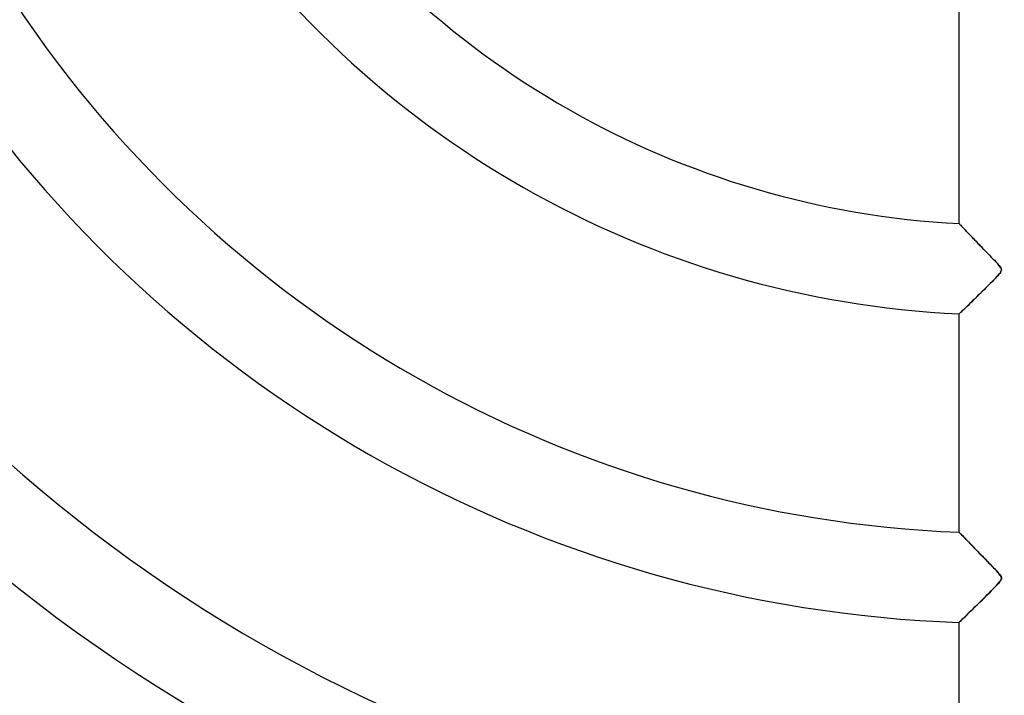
# Model space of a CAD drawing. Header units: millimetres. Extents: x -790 to 790, y -790 to 790.
# Tile 12 of 54: x -109 to 0, y -149 to -75. Entities that reach past the tile are written whole.
import ezdxf

# ---------------------------------------------------------------- set-up
doc = ezdxf.new("R2010")
doc.units = ezdxf.units.MM
doc.layers.add('HIDDEN', color=7, linetype='Continuous')
doc.layers.add('THICK', color=7, linetype='Continuous')

msp = doc.modelspace()

# ---------------------------------------------------------------- linework, layer by layer
at = {"layer": 'HIDDEN'}
for p, q in [((-5, -97.18), (-5, -73.02)), ((-5, -97.18), (-4.99, -97.19)), ((-4.99, -97.19), (-5, -97.18)), ((-4.99, -97.19), (-4.97, -97.21)), ((-4.97, -97.22), (-4.99, -97.19)), ((-4.97, -97.21), (-4.94, -97.25)), ((-4.93, -97.26), (-4.97, -97.22)), ((-4.94, -97.25), (-4.89, -97.3)), ((-4.88, -97.31), (-4.93, -97.26)), ((-4.89, -97.3), (-4.82, -97.37)), ((-4.81, -97.38), (-4.88, -97.31)), ((-4.82, -97.37), (-4.75, -97.45)), ((-4.73, -97.47), (-4.81, -97.38)), ((-4.75, -97.45), (-4.66, -97.54)), ((-4.63, -97.57), (-4.73, -97.47)), ((-4.66, -97.54), (-4.56, -97.64)), ((-4.53, -97.67), (-4.63, -97.57)), ((-4.56, -97.64), (-4.45, -97.76)), ((-4.42, -97.79), (-4.53, -97.67)), ((-4.45, -97.76), (-4.33, -97.88)), ((-4.3, -97.92), (-4.42, -97.79)), ((-4.33, -97.88), (-4.21, -98.01)), ((-4.17, -98.06), (-4.3, -97.92)), ((-4.21, -98.01), (-4.07, -98.16)), ((-4.03, -98.2), (-4.17, -98.06)), ((-4.07, -98.16), (-3.93, -98.3)), ((-3.89, -98.35), (-4.03, -98.2)), ((-3.93, -98.3), (-3.78, -98.46)), ((-3.73, -98.51), (-3.89, -98.35)), ((-3.78, -98.46), (-3.62, -98.62)), ((-3.57, -98.68), (-3.73, -98.51)), ((-3.62, -98.62), (-3.46, -98.79)), ((-3.4, -98.86), (-3.57, -98.68)), ((-3.46, -98.79), (-3.29, -98.97)), ((-3.22, -99.04), (-3.4, -98.86)), ((-3.29, -98.97), (-3.12, -99.14)), ((-3.04, -99.23), (-3.22, -99.04)), ((-3.12, -99.14), (-2.95, -99.33)), ((-2.85, -99.42), (-3.04, -99.23)), ((-2.95, -99.33), (-2.77, -99.51)), ((-2.66, -99.63), (-2.85, -99.42)), ((-2.77, -99.51), (-2.59, -99.7)), ((-2.46, -99.83), (-2.66, -99.63)), ((-2.59, -99.7), (-2.4, -99.89)), ((-2.26, -100.04), (-2.46, -99.83)), ((-2.4, -99.89), (-2.21, -100.09)), ((-2.07, -100.24), (-2.26, -100.04)), ((-2.21, -100.09), (-2.02, -100.29)), ((-1.88, -100.43), (-2.07, -100.24)), ((-2.02, -100.29), (-1.82, -100.49)), ((-1.7, -100.61), (-1.88, -100.43)), ((-1.82, -100.49), (-1.63, -100.69)), ((-1.53, -100.79), (-1.7, -100.61)), ((-1.63, -100.69), (-1.44, -100.88)), ((-1.37, -100.96), (-1.53, -100.79)), ((-1.44, -100.88), (-1.26, -101.07)), ((-1.22, -101.12), (-1.37, -100.96)), ((-1.26, -101.07), (-1.1, -101.24)), ((-1.08, -101.26), (-1.22, -101.12)), ((-1.1, -101.24), (-0.94, -101.41)), ((-0.95, -101.4), (-1.08, -101.26)), ((-0.83, -101.52), (-0.95, -101.4)), ((-0.94, -101.41), (-0.8, -101.56)), ((-0.73, -101.63), (-0.83, -101.52)), ((-0.8, -101.56), (-0.68, -101.7)), ((-0.64, -101.74), (-0.73, -101.63)), ((-0.68, -101.7), (-0.57, -101.82)), ((-0.56, -101.84), (-0.64, -101.74)), ((-0.57, -101.82), (-0.49, -101.93)), ((-0.48, -101.94), (-0.56, -101.84)), ((-0.49, -101.93), (-0.42, -102.03)), ((-0.41, -102.04), (-0.48, -101.94)), ((-0.42, -102.03), (-0.36, -102.13)), ((-0.36, -102.12), (-0.41, -102.04)), ((-0.33, -102.2), (-0.36, -102.12)), ((-0.36, -102.13), (-0.33, -102.22)), ((-0.34, -102.42), (-0.32, -102.34)), ((-0.32, -102.27), (-0.33, -102.2)), ((-0.33, -102.22), (-0.32, -102.31)), ((-0.32, -102.31), (-0.33, -102.39)), ((-0.32, -102.34), (-0.32, -102.27)), ((-1.17, -103.42), (-1.36, -103.61)), ((-1.26, -103.51), (-1.08, -103.33)), ((-1, -103.24), (-1.17, -103.42)), ((-1.08, -103.33), (-0.91, -103.15)), ((-0.85, -103.08), (-1, -103.24)), ((-0.91, -103.15), (-0.76, -102.99)), ((-0.72, -102.95), (-0.85, -103.08)), ((-0.76, -102.99), (-0.63, -102.84)), ((-0.61, -102.82), (-0.72, -102.95)), ((-0.63, -102.84), (-0.52, -102.71)), ((-0.51, -102.7), (-0.61, -102.82)), ((-0.52, -102.71), (-0.43, -102.59)), ((-0.43, -102.59), (-0.51, -102.7)), ((-0.37, -102.48), (-0.43, -102.59)), ((-0.43, -102.59), (-0.37, -102.5)), ((-0.33, -102.39), (-0.37, -102.48)), ((-0.37, -102.5), (-0.34, -102.42)), ((-2.23, -104.49), (-2.47, -104.72)), ((-2.33, -104.58), (-2.1, -104.36)), ((-2, -104.25), (-2.23, -104.49)), ((-2.1, -104.36), (-1.88, -104.13)), ((-1.77, -104.03), (-2, -104.25)), ((-1.88, -104.13), (-1.66, -103.92)), ((-1.56, -103.81), (-1.77, -104.03)), ((-1.66, -103.92), (-1.46, -103.71)), ((-1.36, -103.61), (-1.56, -103.81)), ((-1.46, -103.71), (-1.26, -103.51)), ((-3.34, -105.58), (-3.54, -105.77)), ((-3.49, -105.71), (-3.26, -105.5)), ((-3.14, -105.38), (-3.34, -105.58)), ((-3.26, -105.5), (-3.03, -105.27)), ((-2.92, -105.17), (-3.14, -105.38)), ((-3.03, -105.27), (-2.8, -105.04)), ((-2.7, -104.95), (-2.92, -105.17)), ((-2.8, -105.04), (-2.56, -104.81)), ((-2.47, -104.72), (-2.7, -104.95)), ((-2.56, -104.81), (-2.33, -104.58)), ((-4.51, -106.71), (-4.63, -106.82)), ((-4.57, -106.77), (-4.43, -106.63)), ((-4.38, -106.58), (-4.51, -106.71)), ((-4.43, -106.63), (-4.27, -106.47)), ((-4.23, -106.43), (-4.38, -106.58)), ((-4.27, -106.47), (-4.09, -106.3)), ((-4.07, -106.28), (-4.23, -106.43)), ((-4.09, -106.3), (-3.9, -106.12)), ((-3.91, -106.12), (-4.07, -106.28)), ((-3.73, -105.95), (-3.91, -106.12)), ((-3.9, -106.12), (-3.7, -105.92)), ((-3.54, -105.77), (-3.73, -105.95)), ((-3.7, -105.92), (-3.49, -105.71)), ((-4.99, -107.16), (-5, -107.17)), ((-5, -107.17), (-4.99, -107.16)), ((-5, -131.31), (-5, -107.17)), ((-4.96, -107.13), (-4.99, -107.16)), ((-4.99, -107.16), (-4.95, -107.13)), ((-4.9, -107.08), (-4.96, -107.13)), ((-4.95, -107.13), (-4.89, -107.07)), ((-4.83, -107.01), (-4.9, -107.08)), ((-4.89, -107.07), (-4.81, -106.99)), ((-4.74, -106.92), (-4.83, -107.01)), ((-4.81, -106.99), (-4.7, -106.89)), ((-4.63, -106.82), (-4.74, -106.92)), ((-4.7, -106.89), (-4.57, -106.77)), ((-5, -131.31), (-4.99, -131.32)), ((-4.99, -131.32), (-5, -131.31)), ((-4.99, -131.32), (-4.98, -131.34)), ((-4.97, -131.34), (-4.99, -131.32)), ((-4.98, -131.34), (-4.95, -131.37)), ((-4.94, -131.37), (-4.97, -131.34)), ((-4.95, -131.37), (-4.91, -131.41)), ((-4.9, -131.42), (-4.94, -131.37)), ((-4.91, -131.41), (-4.86, -131.47)), ((-4.84, -131.48), (-4.9, -131.42)), ((-4.86, -131.47), (-4.79, -131.53)), ((-4.78, -131.55), (-4.84, -131.48)), ((-4.79, -131.53), (-4.72, -131.61)), ((-4.7, -131.62), (-4.78, -131.55)), ((-4.72, -131.61), (-4.64, -131.69)), ((-4.62, -131.71), (-4.7, -131.62)), ((-4.64, -131.69), (-4.55, -131.79)), ((-4.52, -131.81), (-4.62, -131.71)), ((-4.55, -131.79), (-4.45, -131.89)), ((-4.42, -131.91), (-4.52, -131.81)), ((-4.45, -131.89), (-4.34, -132)), ((-4.31, -132.03), (-4.42, -131.91)), ((-4.34, -132), (-4.22, -132.12)), ((-4.2, -132.14), (-4.31, -132.03)), ((-4.22, -132.12), (-4.1, -132.25)), ((-4.08, -132.27), (-4.2, -132.14)), ((-4.1, -132.25), (-3.97, -132.38)), ((-3.95, -132.4), (-4.08, -132.27)), ((-3.97, -132.38), (-3.84, -132.52)), ((-3.82, -132.54), (-3.95, -132.4)), ((-3.84, -132.52), (-3.7, -132.66)), ((-3.68, -132.68), (-3.82, -132.54)), ((-3.7, -132.66), (-3.55, -132.81)), ((-3.53, -132.83), (-3.68, -132.68)), ((-3.55, -132.81), (-3.4, -132.97)), ((-3.38, -132.99), (-3.53, -132.83)), ((-3.4, -132.97), (-3.25, -133.13)), ((-3.23, -133.15), (-3.38, -132.99)), ((-3.25, -133.13), (-3.09, -133.29)), ((-3.06, -133.32), (-3.23, -133.15)), ((-3.09, -133.29), (-2.93, -133.45)), ((-2.9, -133.49), (-3.06, -133.32)), ((-2.93, -133.45), (-2.77, -133.62)), ((-2.72, -133.67), (-2.9, -133.49)), ((-2.77, -133.62), (-2.6, -133.79)), ((-2.55, -133.85), (-2.72, -133.67)), ((-2.6, -133.79), (-2.43, -133.97)), ((-2.37, -134.03), (-2.55, -133.85)), ((-2.43, -133.97), (-2.26, -134.15)), ((-2.19, -134.22), (-2.37, -134.03)), ((-2.26, -134.15), (-2.08, -134.32)), ((-2.02, -134.39), (-2.19, -134.22)), ((-2.08, -134.32), (-1.91, -134.51)), ((-1.85, -134.57), (-2.02, -134.39)), ((-1.91, -134.51), (-1.73, -134.69)), ((-1.69, -134.73), (-1.85, -134.57)), ((-1.73, -134.69), (-1.55, -134.87)), ((-1.53, -134.89), (-1.69, -134.73)), ((-1.55, -134.87), (-1.37, -135.06)), ((-1.38, -135.05), (-1.53, -134.89)), ((-1.24, -135.19), (-1.38, -135.05)), ((-1.37, -135.06), (-1.19, -135.25)), ((-1.11, -135.33), (-1.24, -135.19)), ((-1.19, -135.25), (-1.01, -135.43)), ((-0.99, -135.45), (-1.11, -135.33)), ((-1.01, -135.43), (-0.84, -135.62)), ((-0.88, -135.57), (-0.99, -135.45)), ((-0.79, -135.68), (-0.88, -135.57)), ((-0.84, -135.62), (-0.67, -135.8)), ((-0.7, -135.78), (-0.79, -135.68)), ((-0.61, -135.88), (-0.7, -135.78)), ((-0.67, -135.8), (-0.53, -135.97)), ((-0.52, -135.98), (-0.61, -135.88)), ((-0.53, -135.97), (-0.43, -136.11)), ((-0.44, -136.09), (-0.52, -135.98)), ((-0.38, -136.19), (-0.44, -136.09)), ((-0.82, -137.16), (-1.01, -137.36)), ((-0.86, -137.2), (-0.7, -137.02)), ((-0.66, -136.98), (-0.82, -137.16)), ((-0.7, -137.02), (-0.56, -136.86)), ((-0.53, -136.82), (-0.66, -136.98)), ((-0.56, -136.86), (-0.46, -136.73)), ((-0.43, -136.68), (-0.53, -136.82)), ((-0.46, -136.73), (-0.38, -136.62)), ((-0.43, -136.11), (-0.36, -136.23)), ((-0.35, -136.56), (-0.43, -136.68)), ((-0.34, -136.28), (-0.38, -136.19)), ((-0.38, -136.62), (-0.34, -136.52)), ((-0.36, -136.23), (-0.32, -136.34)), ((-0.32, -136.44), (-0.35, -136.56)), ((-0.32, -136.36), (-0.34, -136.28)), ((-0.34, -136.52), (-0.32, -136.44)), ((-0.32, -136.34), (-0.32, -136.44)), ((-0.32, -136.44), (-0.32, -136.36)), ((-1.69, -138.05), (-1.93, -138.29)), ((-1.93, -138.29), (-1.69, -138.05)), ((-1.45, -137.81), (-1.69, -138.05)), ((-1.69, -138.05), (-1.46, -137.82)), ((-1.46, -137.82), (-1.24, -137.6)), ((-1.23, -137.58), (-1.45, -137.81)), ((-1.24, -137.6), (-1.04, -137.39)), ((-1.01, -137.36), (-1.23, -137.58)), ((-1.04, -137.39), (-0.86, -137.2)), ((-3.21, -139.55), (-2.95, -139.3)), ((-2.96, -139.31), (-3.21, -139.56)), ((-2.71, -139.06), (-2.96, -139.31)), ((-2.95, -139.3), (-2.69, -139.04)), ((-2.44, -138.8), (-2.71, -139.06)), ((-2.69, -139.04), (-2.43, -138.79)), ((-2.19, -138.55), (-2.44, -138.8)), ((-2.43, -138.79), (-2.17, -138.53)), ((-1.93, -138.29), (-2.19, -138.55)), ((-2.17, -138.53), (-1.93, -138.29)), ((-4.31, -140.64), (-4.12, -140.45)), ((-4.06, -140.39), (-4.24, -140.56)), ((-4.12, -140.45), (-3.91, -140.25)), ((-3.87, -140.2), (-4.06, -140.39)), ((-3.91, -140.25), (-3.69, -140.03)), ((-3.66, -140), (-3.87, -140.2)), ((-3.69, -140.03), (-3.45, -139.8)), ((-3.44, -139.79), (-3.66, -140)), ((-3.45, -139.8), (-3.21, -139.55)), ((-3.21, -139.56), (-3.44, -139.79)), ((-4.99, -141.29), (-5, -141.3)), ((-5, -141.3), (-4.99, -141.29)), ((-5, -165.43), (-5, -141.3)), ((-4.99, -141.29), (-4.94, -141.24)), ((-4.95, -141.25), (-4.99, -141.29)), ((-4.88, -141.19), (-4.95, -141.25)), ((-4.94, -141.24), (-4.87, -141.17)), ((-4.79, -141.1), (-4.88, -141.19)), ((-4.87, -141.17), (-4.77, -141.07)), ((-4.68, -140.99), (-4.79, -141.1)), ((-4.77, -141.07), (-4.64, -140.95)), ((-4.55, -140.87), (-4.68, -140.99)), ((-4.64, -140.95), (-4.49, -140.8)), ((-4.4, -140.72), (-4.55, -140.87)), ((-4.49, -140.8), (-4.31, -140.64)), ((-4.24, -140.56), (-4.4, -140.72))]:
    msp.add_line(p, q, dxfattribs=at)
for radius, start, end in [(213.75, 90, 270), (732, 180.00002, 0), (682, 180.00002, 0), (677, 180.00002, 0), (625, 179.99998, 0), (620, 179.99998, 0), (238.7, 180, 0), (97.31, 213.5453, 267.0547), (107.29, 213.2711, 267.3289), (131.41, 212.7806, 267.8195), (141.39, 212.6266, 267.9734), (165.51, 212.3311, 268.2688), (175.49, 212.2327, 268.3673), (199.61, 212.0354, 268.5646), (209.59, 211.967, 268.633), (233.71, 211.8259, 268.7741), (243.69, 211.7756, 268.8243), (267.81, 211.6698, 268.9302)]:
    msp.add_arc((0, 0), radius, start, end, dxfattribs=at)
at = {"layer": 'THICK'}
for radius, start, end in [(247.85, 90, 270), (619.99, 179.99998, 0), (677.5, 180.00002, 0), (272.8, 180, 270)]:
    msp.add_arc((0, 0), radius, start, end, dxfattribs=at)

doc.saveas('drawing.dxf')
